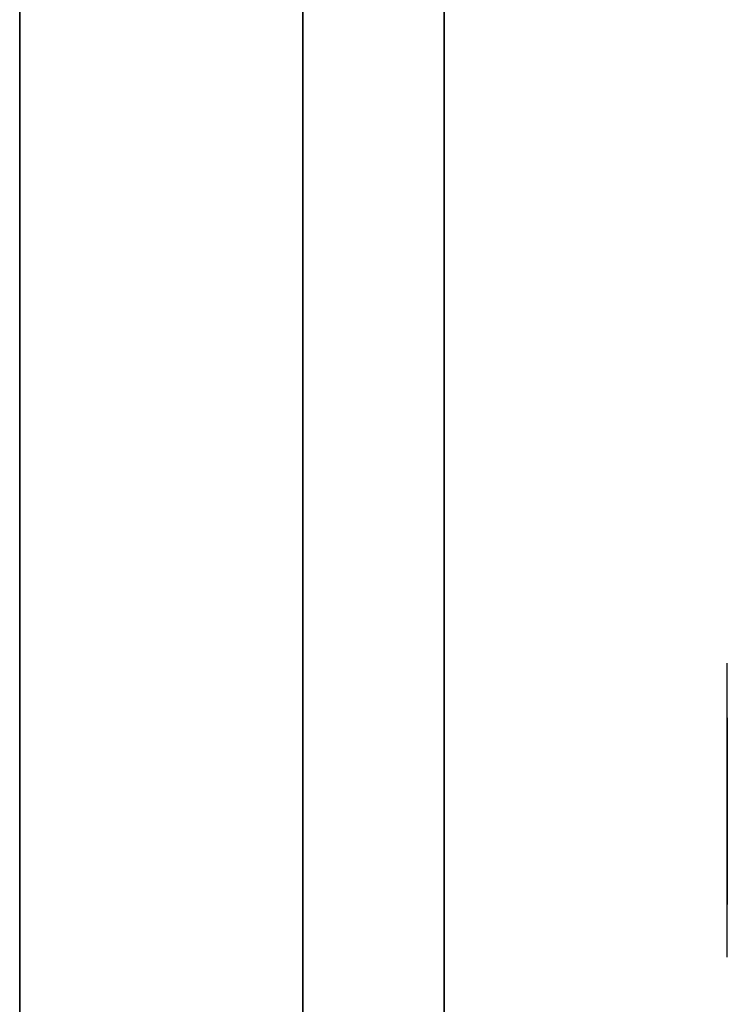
# Model space of a CAD drawing. Header units: millimetres. Extents: x -398 to 387, y -563 to 552.
# Tile 195 of 256: x -398 to -386, y -366 to -349. Entities that reach past the tile are written whole.
import ezdxf

# ---------------------------------------------------------------- set-up
doc = ezdxf.new("R2010")
doc.units = ezdxf.units.MM
doc.layers.add('Livello 01', color=7, linetype='Continuous')

msp = doc.modelspace()

# ---------------------------------------------------------------- linework, layer by layer
at = {"layer": 'Livello 01', "color": 254, "true_color": 0xcad1ee}
for p, q in [((-390.5, -537, -164.5), (-390.5, -237, -164.5)), ((-390.5, -537, 175.5), (-390.5, -237, 175.5)), ((-398, -242, -169.5), (-398, -547, -169.5)), ((-398, -242, 180.5), (-398, -547, 180.5)), ((-390.5, -472.25, 133), (-390.5, -316.75, 133)), ((-390.5, -316.75, -122), (-390.5, -472.25, -122))]:
    msp.add_line(p, q, dxfattribs=at)
at = {"layer": 'Livello 01', "color": 254, "true_color": 0xcad1ee, "extrusion": (1, 0, 0)}
for start, end in [(254.9792, 285.1193), (80.552, 99.5465)]:
    msp.add_arc((-362.95, -70.75, -385.5), 10, start, end, dxfattribs=at)
at = {"layer": 'Livello 01', "color": 254, "true_color": 0xcad1ee}
for points in [[(-398, -242, -174.5), (-398, -547, -174.5)], [(-398, -547, -164.5), (-398, -242, -164.5)], [(-398, -242, 175.5), (-398, -547, 175.5)], [(-398, -547, 185.5), (-398, -242, 185.5)], [(-398, -537, -164.5), (-398, -242, -164.5)], [(-398, -242, 175.5), (-398, -537, 175.5)], [(-393, -242, -179.5), (-393, -547, -179.5)], [(-393, -547, 190.5), (-393, -242, 190.5)], [(-398, -472.25, 133), (-398, -316.75, 133)], [(-398, -316.75, -122), (-398, -472.25, -122)]]:
    msp.add_open_spline(points, degree=1, dxfattribs=at)

doc.saveas('drawing.dxf')
